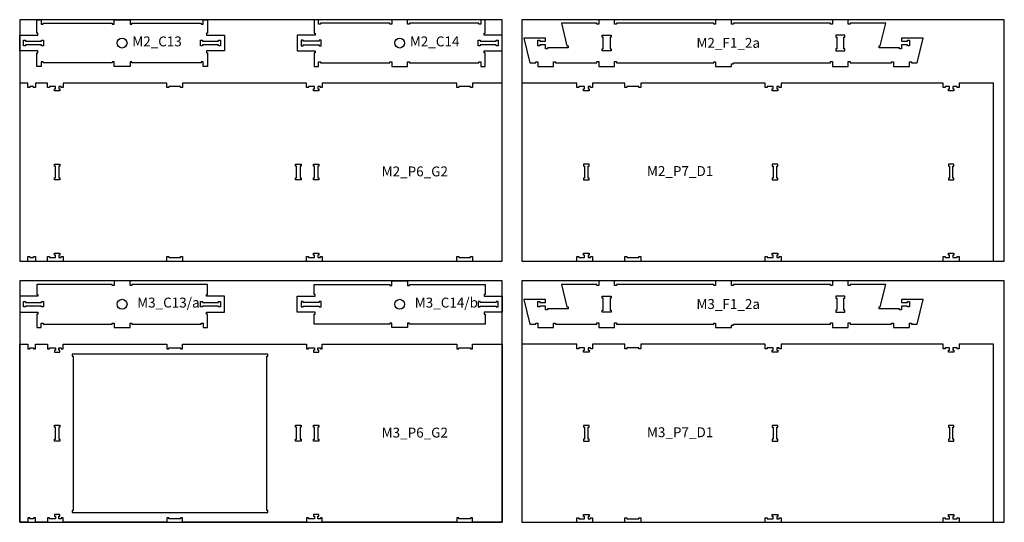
# Model space of a CAD drawing. Header units: millimetres. Extents: x -18184 to 50972, y 6312 to 16778.
# Tile 19 of 38: x -2268 to 2712, y 6312 to 8853. Entities that reach past the tile are written whole.
import ezdxf

# ---------------------------------------------------------------- set-up
doc = ezdxf.new("R2010")
doc.units = ezdxf.units.MM
doc.header["$MEASUREMENT"] = 0
for name, color, linetype in [('freeswerk_CODES', 50, 'Continuous'), ('freeswerk_ELEMENTEN', 7, 'Continuous'), ('freeswerk_PLATEN', 3, 'Continuous')]:
    doc.layers.add(name, color=color, linetype=linetype)

msp = doc.modelspace()

# ---------------------------------------------------------------- linework, layer by layer
for centre in [(-1749.7, 8734.5), (-345.7, 8734.5), (-1749.7, 7414.5), (-345.7, 7414.5)]:
    msp.add_circle(centre, 25)
at = {"layer": 'freeswerk_ELEMENTEN'}
for points in [[(-1789.7, 8639.5), (-1799.7, 8639.5), (-1799.7, 8634.5), (-2149.7, 8634.5), (-2149.7, 8639.5), (-2159.7, 8639.5), (-2159.7, 8616.5), (-2181.7, 8616.5), (-2181.7, 8684.5), (-2176.7, 8684.5), (-2176.7, 8694.5), (-2267.7, 8694.5), (-2267.7, 8774.5), (-2176.7, 8774.5), (-2176.7, 8784.5), (-2181.7, 8784.5), (-2181.7, 8852.5), (-2159.7, 8852.5), (-2159.7, 8829.5), (-2149.7, 8829.5), (-2149.7, 8834.5), (-1799.7, 8834.5), (-1799.7, 8829.5), (-1789.7, 8829.5), (-1789.7, 8852.5), (-1709.7, 8852.5), (-1709.7, 8829.5), (-1699.7, 8829.5), (-1699.7, 8834.5), (-1349.7, 8834.5), (-1349.7, 8829.5), (-1339.7, 8829.5), (-1339.7, 8852.5), (-1317.7, 8852.5), (-1317.7, 8784.5), (-1322.7, 8784.5), (-1322.7, 8774.5), (-1231.7, 8774.5), (-1231.7, 8694.5), (-1322.7, 8694.5), (-1322.7, 8684.5), (-1317.7, 8684.5), (-1317.7, 8616.5), (-1339.7, 8616.5), (-1339.7, 8639.5), (-1349.7, 8639.5), (-1349.7, 8634.5), (-1699.7, 8634.5), (-1699.7, 8639.5), (-1709.7, 8639.5), (-1709.7, 8616.5), (-1789.7, 8616.5)], [(86.3, 8784.5), (86.3, 8852.5), (64.3, 8852.5), (64.3, 8829.5), (54.3, 8829.5), (54.3, 8834.5), (-295.7, 8834.5), (-295.7, 8829.5), (-305.7, 8829.5), (-305.7, 8852.5), (-385.7, 8852.5), (-385.7, 8829.5), (-395.7, 8829.5), (-395.7, 8834.5), (-745.7, 8834.5), (-745.7, 8829.5), (-755.7, 8829.5), (-755.7, 8852.5), (-777.7, 8852.5), (-777.7, 8784.5), (-772.7, 8784.5), (-772.7, 8774.5), (-863.7, 8774.5), (-863.7, 8694.5), (-772.7, 8694.5), (-772.7, 8684.5), (-777.7, 8684.5), (-777.7, 8616.5), (-755.7, 8616.5), (-755.7, 8639.5), (-745.7, 8639.5), (-745.7, 8634.5), (-395.7, 8634.5), (-395.7, 8639.5), (-385.7, 8639.5), (-385.7, 8616.5), (-305.7, 8616.5), (-305.7, 8639.5), (-295.7, 8639.5), (-295.7, 8634.5), (54.3, 8634.5), (54.3, 8639.5), (64.3, 8639.5), (64.3, 8616.5), (86.3, 8616.5), (86.3, 8684.5), (81.3, 8684.5), (81.3, 8694.5), (172.3, 8694.5), (172.3, 8774.5), (81.3, 8774.5), (81.3, 8784.5)], [(505.8, 8710.5), (402.3, 8710.5), (402.3, 8705.5), (392.3, 8705.5), (392.3, 8725.5), (362.3, 8725.5), (362.3, 8720.5), (352.3, 8720.5), (352.3, 8748.5), (362.3, 8748.5), (362.3, 8743.5), (392.3, 8743.5), (392.3, 8758.5), (282.3, 8758.5), (312.7, 8634.5), (342.7, 8634.5), (342.7, 8639.5), (352.7, 8639.5), (352.7, 8616.5), (432.7, 8616.5), (432.7, 8639.5), (442.7, 8639.5), (442.7, 8634.5), (651.4, 8634.5), (651.4, 8640.5), (661.4, 8640.5), (661.4, 8616.5), (741.4, 8616.5), (741.4, 8640.5), (751.4, 8640.5), (751.4, 8634.5), (1242.4, 8634.5), (1242.4, 8639.5), (1252.4, 8639.5), (1252.4, 8616.5), (1332.4, 8616.5), (1332.4, 8629.5), (1342.4, 8629.5), (1342.4, 8634.5), (1833.4, 8634.5), (1833.4, 8640.5), (1843.4, 8640.5), (1843.4, 8616.5), (1923.4, 8616.5), (1923.4, 8640.5), (1933.4, 8640.5), (1933.4, 8634.5), (2142.1, 8634.5), (2142.1, 8639.5), (2152.1, 8639.5), (2152.1, 8616.5), (2232.1, 8616.5), (2232.1, 8639.5), (2242.1, 8639.5), (2242.1, 8634.5), (2272.4, 8634.5), (2302.4, 8758.5), (2192.4, 8758.5), (2192.4, 8743.5), (2222.4, 8743.5), (2222.4, 8748.5), (2232.4, 8748.5), (2232.4, 8720.5), (2222.4, 8720.5), (2222.4, 8725.5), (2192.4, 8725.5), (2192.4, 8705.5), (2182.4, 8705.5), (2182.4, 8710.5), (2078.8, 8710.5), (2078.8, 8720.5), (2084.8, 8720.5), (2112.4, 8834.5), (1933.4, 8834.5), (1933.4, 8829.5), (1923.4, 8829.5), (1923.4, 8852.5), (1843.4, 8852.5), (1843.4, 8829.5), (1833.4, 8829.5), (1833.4, 8834.5), (1342.4, 8834.5), (1342.4, 8829.5), (1332.4, 8829.5), (1332.4, 8852.5), (1252.4, 8852.5), (1252.4, 8829.5), (1242.4, 8829.5), (1242.4, 8834.5), (751.4, 8834.5), (751.4, 8829.5), (741.4, 8829.5), (741.4, 8852.5), (661.4, 8852.5), (661.4, 8829.5), (651.4, 8829.5), (651.4, 8834.5), (472.3, 8834.5), (499.9, 8720.5), (505.8, 8720.5)], [(683.4, 8704.5), (683.4, 8764.5), (678.4, 8764.5), (678.4, 8774.5), (724.4, 8774.5), (724.4, 8764.5), (719.4, 8764.5), (719.4, 8704.5), (724.4, 8704.5), (724.4, 8694.5), (678.4, 8694.5), (678.4, 8704.5)], [(1860.4, 8774.5), (1860.4, 8764.5), (1865.4, 8764.5), (1865.4, 8704.5), (1860.4, 8704.5), (1860.4, 8694.5), (1906.4, 8694.5), (1906.4, 8704.5), (1901.4, 8704.5), (1901.4, 8764.5), (1906.4, 8764.5), (1906.4, 8774.5)], [(-2156.7, 8748.5), (-2146.7, 8748.5), (-2146.7, 8720.5), (-2156.7, 8720.5), (-2156.7, 8725.5), (-2237.7, 8725.5), (-2237.7, 8720.5), (-2247.7, 8720.5), (-2247.7, 8748.5), (-2237.7, 8748.5), (-2237.7, 8743.5), (-2156.7, 8743.5)], [(-1261.7, 8720.5), (-1261.7, 8725.5), (-1342.7, 8725.5), (-1342.7, 8720.5), (-1352.7, 8720.5), (-1352.7, 8748.5), (-1342.7, 8748.5), (-1342.7, 8743.5), (-1261.7, 8743.5), (-1261.7, 8748.5), (-1251.7, 8748.5), (-1251.7, 8720.5)], [(-833.7, 8743.5), (-833.7, 8748.5), (-843.7, 8748.5), (-843.7, 8720.5), (-833.7, 8720.5), (-833.7, 8725.5), (-752.7, 8725.5), (-752.7, 8720.5), (-742.7, 8720.5), (-742.7, 8748.5), (-752.7, 8748.5), (-752.7, 8743.5)], [(142.3, 8725.5), (61.3, 8725.5), (61.3, 8720.5), (51.3, 8720.5), (51.3, 8748.5), (61.3, 8748.5), (61.3, 8743.5), (142.3, 8743.5), (142.3, 8748.5), (152.3, 8748.5), (152.3, 8720.5), (142.3, 8720.5)], [(-2057.1, 8514.5), (-2069.1, 8514.5), (-2069.1, 8502.5), (-2064.1, 8502.5), (-2064.1, 8492.5), (-2092.1, 8492.5), (-2092.1, 8502.5), (-2087.1, 8502.5), (-2087.1, 8514.5), (-2117.1, 8514.5), (-2117.1, 8509.5), (-2127.1, 8509.5), (-2127.1, 8532.5), (-2187.1, 8532.5), (-2187.1, 8509.5), (-2197.1, 8509.5), (-2197.1, 8514.5), (-2217.1, 8514.5), (-2217.1, 8509.5), (-2227.1, 8509.5), (-2227.1, 8532.5), (-2267.7, 8532.5), (-2267.7, 7632.5), (-2227.1, 7632.5), (-2227.1, 7655.5), (-2217.1, 7655.5), (-2217.1, 7650.5), (-2197.1, 7650.5), (-2197.1, 7655.5), (-2187.1, 7655.5), (-2187.1, 7632.5), (-2127.1, 7632.5), (-2127.1, 7655.5), (-2117.1, 7655.5), (-2117.1, 7650.5), (-2087.1, 7650.5), (-2087.1, 7662.5), (-2092.1, 7662.5), (-2092.1, 7672.5), (-2064.1, 7672.5), (-2064.1, 7662.5), (-2069.1, 7662.5), (-2069.1, 7650.5), (-2057.1, 7650.5), (-2057.1, 7655.5), (-2047.1, 7655.5), (-2047.1, 7632.5), (-1524.1, 7632.5), (-1524.1, 7655.5), (-1514.1, 7655.5), (-1514.1, 7650.5), (-1454.1, 7650.5), (-1454.1, 7655.5), (-1444.1, 7655.5), (-1444.1, 7632.5), (-817.1, 7632.5), (-817.1, 7655.5), (-807.1, 7655.5), (-807.1, 7650.5), (-777.1, 7650.5), (-777.1, 7662.5), (-782.1, 7662.5), (-782.1, 7672.5), (-754.1, 7672.5), (-754.1, 7662.5), (-759.1, 7662.5), (-759.1, 7650.5), (-747.1, 7650.5), (-747.1, 7655.5), (-737.1, 7655.5), (-737.1, 7632.5), (-57.1, 7632.5), (-57.1, 7655.5), (-47.1, 7655.5), (-47.1, 7650.5), (12.9, 7650.5), (12.9, 7655.5), (22.9, 7655.5), (22.9, 7632.5), (172.3, 7632.5), (172.3, 8532.5), (22.9, 8532.5), (22.9, 8509.5), (12.9, 8509.5), (12.9, 8514.5), (-47.1, 8514.5), (-47.1, 8509.5), (-57.1, 8509.5), (-57.1, 8532.5), (-737.1, 8532.5), (-737.1, 8509.5), (-747.1, 8509.5), (-747.1, 8514.5), (-759.1, 8514.5), (-759.1, 8502.5), (-754.1, 8502.5), (-754.1, 8492.5), (-782.1, 8492.5), (-782.1, 8502.5), (-777.1, 8502.5), (-777.1, 8514.5), (-807.1, 8514.5), (-807.1, 8509.5), (-817.1, 8509.5), (-817.1, 8532.5), (-1444.1, 8532.5), (-1444.1, 8509.5), (-1454.1, 8509.5), (-1454.1, 8514.5), (-1514.1, 8514.5), (-1514.1, 8509.5), (-1524.1, 8509.5), (-1524.1, 8532.5), (-2047.1, 8532.5), (-2047.1, 8509.5), (-2057.1, 8509.5)], [(629.5, 7632.4), (793.5, 7632.4), (793.5, 7655.4), (803.5, 7655.4), (803.5, 7650.4), (863.5, 7650.4), (863.5, 7655.4), (873.5, 7655.4), (873.5, 7632.4), (1503.5, 7632.4), (1503.5, 7655.4), (1513.5, 7655.4), (1513.5, 7650.4), (1543.5, 7650.4), (1543.5, 7662.4), (1538.5, 7662.4), (1538.5, 7672.4), (1566.5, 7672.4), (1566.5, 7662.4), (1561.5, 7662.4), (1561.5, 7650.4), (1573.5, 7650.4), (1573.5, 7655.4), (1583.5, 7655.4), (1583.5, 7632.4), (2403.5, 7632.4), (2403.5, 7655.4), (2413.5, 7655.4), (2413.5, 7650.4), (2434.5, 7650.4), (2434.5, 7662.4), (2429.5, 7662.4), (2429.5, 7672.4), (2457.5, 7672.4), (2457.5, 7662.4), (2452.5, 7662.4), (2452.5, 7650.4), (2473.5, 7650.4), (2473.5, 7655.4), (2483.5, 7655.4), (2483.5, 7632.4), (2657.7, 7632.4), (2657.7, 8532.4), (2483.5, 8532.4), (2483.5, 8509.4), (2473.5, 8509.4), (2473.5, 8514.4), (2452.5, 8514.4), (2452.5, 8502.4), (2457.5, 8502.4), (2457.5, 8492.4), (2429.5, 8492.4), (2429.5, 8502.4), (2434.5, 8502.4), (2434.5, 8514.4), (2413.5, 8514.4), (2413.5, 8509.4), (2403.5, 8509.4), (2403.5, 8532.4), (1583.5, 8532.4), (1583.5, 8509.4), (1573.5, 8509.4), (1573.5, 8514.4), (1561.5, 8514.4), (1561.5, 8502.4), (1566.5, 8502.4), (1566.5, 8492.4), (1538.5, 8492.4), (1538.5, 8502.4), (1543.5, 8502.4), (1543.5, 8514.4), (1513.5, 8514.4), (1513.5, 8509.4), (1503.5, 8509.4), (1503.5, 8532.4), (873.5, 8532.4), (873.5, 8509.4), (863.5, 8509.4), (863.5, 8514.4), (803.5, 8514.4), (803.5, 8509.4), (793.5, 8509.4), (793.5, 8532.4), (629.5, 8532.4), (629.5, 8509.4), (619.5, 8509.4), (619.5, 8514.4), (607.5, 8514.4), (607.5, 8502.4), (612.5, 8502.4), (612.5, 8492.4), (584.5, 8492.4), (584.5, 8502.4), (589.5, 8502.4), (589.5, 8514.4), (559.5, 8514.4), (559.5, 8509.4), (549.5, 8509.4), (549.5, 8532.4), (272.3, 8532.4), (272.3, 7632.4), (549.5, 7632.4), (549.5, 7655.4), (559.5, 7655.4), (559.5, 7650.4), (589.5, 7650.4), (589.5, 7662.4), (584.5, 7662.4), (584.5, 7672.4), (612.5, 7672.4), (612.5, 7662.4), (607.5, 7662.4), (607.5, 7650.4), (619.5, 7650.4), (619.5, 7655.4), (629.5, 7655.4)], [(-2064.1, 8122.5), (-2064.1, 8112.5), (-2069.1, 8112.5), (-2069.1, 8052.5), (-2064.1, 8052.5), (-2064.1, 8042.5), (-2092.1, 8042.5), (-2092.1, 8052.5), (-2087.1, 8052.5), (-2087.1, 8112.5), (-2092.1, 8112.5), (-2092.1, 8122.5)], [(-844.1, 8122.5), (-844.1, 8112.5), (-849.1, 8112.5), (-849.1, 8052.5), (-844.1, 8052.5), (-844.1, 8042.5), (-872.1, 8042.5), (-872.1, 8052.5), (-867.1, 8052.5), (-867.1, 8112.5), (-872.1, 8112.5), (-872.1, 8122.5)], [(-759.1, 8052.5), (-754.1, 8052.5), (-754.1, 8042.5), (-782.1, 8042.5), (-782.1, 8052.5), (-777.1, 8052.5), (-777.1, 8112.5), (-782.1, 8112.5), (-782.1, 8122.5), (-754.1, 8122.5), (-754.1, 8112.5), (-759.1, 8112.5)], [(612.5, 8122.4), (584.5, 8122.4), (584.5, 8112.4), (589.5, 8112.4), (589.5, 8052.4), (584.5, 8052.4), (584.5, 8042.4), (612.5, 8042.4), (612.5, 8052.4), (607.5, 8052.4), (607.5, 8112.4), (612.5, 8112.4)], [(1543.5, 8112.4), (1543.5, 8052.4), (1538.5, 8052.4), (1538.5, 8042.4), (1566.5, 8042.4), (1566.5, 8052.4), (1561.5, 8052.4), (1561.5, 8112.4), (1566.5, 8112.4), (1566.5, 8122.4), (1538.5, 8122.4), (1538.5, 8112.4)], [(2434.5, 8112.4), (2434.5, 8052.4), (2429.5, 8052.4), (2429.5, 8042.4), (2457.5, 8042.4), (2457.5, 8052.4), (2452.5, 8052.4), (2452.5, 8112.4), (2457.5, 8112.4), (2457.5, 8122.4), (2429.5, 8122.4), (2429.5, 8112.4)], [(-1231.7, 7454.5), (-1322.7, 7454.5), (-1322.7, 7464.5), (-1317.7, 7464.5), (-1317.7, 7514.5), (-1699.7, 7514.5), (-1699.7, 7509.5), (-1709.7, 7509.5), (-1709.7, 7532.5), (-1789.7, 7532.5), (-1789.7, 7509.5), (-1799.7, 7509.5), (-1799.7, 7514.5), (-2181.7, 7514.5), (-2181.7, 7464.5), (-2176.7, 7464.5), (-2176.7, 7454.5), (-2267.7, 7454.5), (-2267.7, 7374.5), (-2176.7, 7374.5), (-2176.7, 7364.5), (-2181.7, 7364.5), (-2181.7, 7296.5), (-2159.7, 7296.5), (-2159.7, 7319.5), (-2149.7, 7319.5), (-2149.7, 7314.5), (-1799.7, 7314.5), (-1799.7, 7319.5), (-1789.7, 7319.5), (-1789.7, 7296.5), (-1709.7, 7296.5), (-1709.7, 7319.5), (-1699.7, 7319.5), (-1699.7, 7314.5), (-1349.7, 7314.5), (-1349.7, 7319.5), (-1339.7, 7319.5), (-1339.7, 7296.5), (-1317.7, 7296.5), (-1317.7, 7364.5), (-1322.7, 7364.5), (-1322.7, 7374.5), (-1231.7, 7374.5)], [(-395.7, 7319.5), (-395.7, 7314.5), (-777.7, 7314.5), (-777.7, 7364.5), (-772.7, 7364.5), (-772.7, 7374.5), (-863.7, 7374.5), (-863.7, 7454.5), (-772.7, 7454.5), (-772.7, 7464.5), (-777.7, 7464.5), (-777.7, 7514.5), (-395.7, 7514.5), (-395.7, 7509.5), (-385.7, 7509.5), (-385.7, 7532.5), (-305.7, 7532.5), (-305.7, 7509.5), (-295.7, 7509.5), (-295.7, 7514.5), (86.3, 7514.5), (86.3, 7464.5), (81.3, 7464.5), (81.3, 7454.5), (172.3, 7454.5), (172.3, 7374.5), (81.3, 7374.5), (81.3, 7364.5), (86.3, 7364.5), (86.3, 7314.5), (-295.7, 7314.5), (-295.7, 7319.5), (-305.7, 7319.5), (-305.7, 7296.5), (-385.7, 7296.5), (-385.7, 7319.5)], [(505.8, 7390.5), (402.3, 7390.5), (402.3, 7385.5), (392.3, 7385.5), (392.3, 7405.5), (362.3, 7405.5), (362.3, 7400.5), (352.3, 7400.5), (352.3, 7428.5), (362.3, 7428.5), (362.3, 7423.5), (392.3, 7423.5), (392.3, 7438.5), (282.3, 7438.5), (312.7, 7314.5), (342.7, 7314.5), (342.7, 7319.5), (352.7, 7319.5), (352.7, 7296.5), (432.7, 7296.5), (432.7, 7319.5), (442.7, 7319.5), (442.7, 7314.5), (651.4, 7314.5), (651.4, 7320.5), (661.4, 7320.5), (661.4, 7296.5), (741.4, 7296.5), (741.4, 7320.5), (751.4, 7320.5), (751.4, 7314.5), (1242.4, 7314.5), (1242.4, 7319.5), (1252.4, 7319.5), (1252.4, 7296.5), (1332.4, 7296.5), (1332.4, 7309.5), (1342.4, 7309.5), (1342.4, 7314.5), (1833.4, 7314.5), (1833.4, 7320.5), (1843.4, 7320.5), (1843.4, 7296.5), (1923.4, 7296.5), (1923.4, 7320.5), (1933.4, 7320.5), (1933.4, 7314.5), (2142.1, 7314.5), (2142.1, 7319.5), (2152.1, 7319.5), (2152.1, 7296.5), (2232.1, 7296.5), (2232.1, 7319.5), (2242.1, 7319.5), (2242.1, 7314.5), (2272.4, 7314.5), (2302.4, 7438.5), (2192.4, 7438.5), (2192.4, 7423.5), (2222.4, 7423.5), (2222.4, 7428.5), (2232.4, 7428.5), (2232.4, 7400.5), (2222.4, 7400.5), (2222.4, 7405.5), (2192.4, 7405.5), (2192.4, 7385.5), (2182.4, 7385.5), (2182.4, 7390.5), (2078.8, 7390.5), (2078.8, 7400.5), (2084.8, 7400.5), (2112.4, 7514.5), (1933.4, 7514.5), (1933.4, 7509.5), (1923.4, 7509.5), (1923.4, 7532.5), (1843.4, 7532.5), (1843.4, 7509.5), (1833.4, 7509.5), (1833.4, 7514.5), (1342.4, 7514.5), (1342.4, 7509.5), (1332.4, 7509.5), (1332.4, 7532.5), (1252.4, 7532.5), (1252.4, 7509.5), (1242.4, 7509.5), (1242.4, 7514.5), (751.4, 7514.5), (751.4, 7509.5), (741.4, 7509.5), (741.4, 7532.5), (661.4, 7532.5), (661.4, 7509.5), (651.4, 7509.5), (651.4, 7514.5), (472.3, 7514.5), (499.9, 7400.5), (505.8, 7400.5)], [(-2156.7, 7428.5), (-2146.7, 7428.5), (-2146.7, 7400.5), (-2156.7, 7400.5), (-2156.7, 7405.5), (-2237.7, 7405.5), (-2237.7, 7400.5), (-2247.7, 7400.5), (-2247.7, 7428.5), (-2237.7, 7428.5), (-2237.7, 7423.5), (-2156.7, 7423.5)], [(-1261.7, 7405.5), (-1342.7, 7405.5), (-1342.7, 7400.5), (-1352.7, 7400.5), (-1352.7, 7428.5), (-1342.7, 7428.5), (-1342.7, 7423.5), (-1261.7, 7423.5), (-1261.7, 7428.5), (-1251.7, 7428.5), (-1251.7, 7400.5), (-1261.7, 7400.5)], [(-833.7, 7405.5), (-752.7, 7405.5), (-752.7, 7400.5), (-742.7, 7400.5), (-742.7, 7428.5), (-752.7, 7428.5), (-752.7, 7423.5), (-833.7, 7423.5), (-833.7, 7428.5), (-843.7, 7428.5), (-843.7, 7400.5), (-833.7, 7400.5)], [(61.3, 7428.5), (51.3, 7428.5), (51.3, 7400.5), (61.3, 7400.5), (61.3, 7405.5), (142.3, 7405.5), (142.3, 7400.5), (152.3, 7400.5), (152.3, 7428.5), (142.3, 7428.5), (142.3, 7423.5), (61.3, 7423.5)], [(683.4, 7384.5), (683.4, 7444.5), (678.4, 7444.5), (678.4, 7454.5), (724.4, 7454.5), (724.4, 7444.5), (719.4, 7444.5), (719.4, 7384.5), (724.4, 7384.5), (724.4, 7374.5), (678.4, 7374.5), (678.4, 7384.5)], [(1860.4, 7454.5), (1860.4, 7444.5), (1865.4, 7444.5), (1865.4, 7384.5), (1860.4, 7384.5), (1860.4, 7374.5), (1906.4, 7374.5), (1906.4, 7384.5), (1901.4, 7384.5), (1901.4, 7444.5), (1906.4, 7444.5), (1906.4, 7454.5)], [(-777.1, 6330.5), (-807.1, 6330.5), (-807.1, 6335.5), (-817.1, 6335.5), (-817.1, 6312.5), (-1444.1, 6312.5), (-1444.1, 6335.5), (-1454.1, 6335.5), (-1454.1, 6330.5), (-1514.1, 6330.5), (-1514.1, 6335.5), (-1524.1, 6335.5), (-1524.1, 6312.5), (-2047.1, 6312.5), (-2047.1, 6335.5), (-2057.1, 6335.5), (-2057.1, 6330.5), (-2069.1, 6330.5), (-2069.1, 6342.5), (-2064.1, 6342.5), (-2064.1, 6352.5), (-2092.1, 6352.5), (-2092.1, 6342.5), (-2087.1, 6342.5), (-2087.1, 6330.5), (-2117.1, 6330.5), (-2117.1, 6335.5), (-2127.1, 6335.5), (-2127.1, 6312.5), (-2187.1, 6312.5), (-2187.1, 6335.5), (-2197.1, 6335.5), (-2197.1, 6330.5), (-2217.1, 6330.5), (-2217.1, 6335.5), (-2227.1, 6335.5), (-2227.1, 6312.5), (-2267.7, 6312.5), (-2267.7, 7212.5), (-2227.1, 7212.5), (-2227.1, 7189.5), (-2217.1, 7189.5), (-2217.1, 7194.5), (-2197.1, 7194.5), (-2197.1, 7189.5), (-2187.1, 7189.5), (-2187.1, 7212.5), (-2127.1, 7212.5), (-2127.1, 7189.5), (-2117.1, 7189.5), (-2117.1, 7194.5), (-2087.1, 7194.5), (-2087.1, 7182.5), (-2092.1, 7182.5), (-2092.1, 7172.5), (-2064.1, 7172.5), (-2064.1, 7182.5), (-2069.1, 7182.5), (-2069.1, 7194.5), (-2057.1, 7194.5), (-2057.1, 7189.5), (-2047.1, 7189.5), (-2047.1, 7212.5), (-1524.1, 7212.5), (-1524.1, 7189.5), (-1514.1, 7189.5), (-1514.1, 7194.5), (-1454.1, 7194.5), (-1454.1, 7189.5), (-1444.1, 7189.5), (-1444.1, 7212.5), (-817.1, 7212.5), (-817.1, 7189.5), (-807.1, 7189.5), (-807.1, 7194.5), (-777.1, 7194.5), (-777.1, 7182.5), (-782.1, 7182.5), (-782.1, 7172.5), (-754.1, 7172.5), (-754.1, 7182.5), (-759.1, 7182.5), (-759.1, 7194.5), (-747.1, 7194.5), (-747.1, 7189.5), (-737.1, 7189.5), (-737.1, 7212.5), (-57.1, 7212.5), (-57.1, 7189.5), (-47.1, 7189.5), (-47.1, 7194.5), (12.9, 7194.5), (12.9, 7189.5), (22.9, 7189.5), (22.9, 7212.5), (172.3, 7212.5), (172.3, 6312.5), (22.9, 6312.5), (22.9, 6335.5), (12.9, 6335.5), (12.9, 6330.5), (-47.1, 6330.5), (-47.1, 6335.5), (-57.1, 6335.5), (-57.1, 6312.5), (-737.1, 6312.5), (-737.1, 6335.5), (-747.1, 6335.5), (-747.1, 6330.5), (-759.1, 6330.5), (-759.1, 6342.5), (-754.1, 6342.5), (-754.1, 6352.5), (-782.1, 6352.5), (-782.1, 6342.5), (-777.1, 6342.5)], [(629.5, 6312.4), (793.5, 6312.4), (793.5, 6335.4), (803.5, 6335.4), (803.5, 6330.4), (863.5, 6330.4), (863.5, 6335.4), (873.5, 6335.4), (873.5, 6312.4), (1503.5, 6312.4), (1503.5, 6335.4), (1513.5, 6335.4), (1513.5, 6330.4), (1543.5, 6330.4), (1543.5, 6342.4), (1538.5, 6342.4), (1538.5, 6352.4), (1566.5, 6352.4), (1566.5, 6342.4), (1561.5, 6342.4), (1561.5, 6330.4), (1573.5, 6330.4), (1573.5, 6335.4), (1583.5, 6335.4), (1583.5, 6312.4), (2403.5, 6312.4), (2403.5, 6335.4), (2413.5, 6335.4), (2413.5, 6330.4), (2434.5, 6330.4), (2434.5, 6342.4), (2429.5, 6342.4), (2429.5, 6352.4), (2457.5, 6352.4), (2457.5, 6342.4), (2452.5, 6342.4), (2452.5, 6330.4), (2473.5, 6330.4), (2473.5, 6335.4), (2483.5, 6335.4), (2483.5, 6312.4), (2657.7, 6312.4), (2657.7, 7212.4), (2483.5, 7212.4), (2483.5, 7189.4), (2473.5, 7189.4), (2473.5, 7194.4), (2452.5, 7194.4), (2452.5, 7182.4), (2457.5, 7182.4), (2457.5, 7172.4), (2429.5, 7172.4), (2429.5, 7182.4), (2434.5, 7182.4), (2434.5, 7194.4), (2413.5, 7194.4), (2413.5, 7189.4), (2403.5, 7189.4), (2403.5, 7212.4), (1583.5, 7212.4), (1583.5, 7189.4), (1573.5, 7189.4), (1573.5, 7194.4), (1561.5, 7194.4), (1561.5, 7182.4), (1566.5, 7182.4), (1566.5, 7172.4), (1538.5, 7172.4), (1538.5, 7182.4), (1543.5, 7182.4), (1543.5, 7194.4), (1513.5, 7194.4), (1513.5, 7189.4), (1503.5, 7189.4), (1503.5, 7212.4), (873.5, 7212.4), (873.5, 7189.4), (863.5, 7189.4), (863.5, 7194.4), (803.5, 7194.4), (803.5, 7189.4), (793.5, 7189.4), (793.5, 7212.4), (629.5, 7212.4), (629.5, 7189.4), (619.5, 7189.4), (619.5, 7194.4), (607.5, 7194.4), (607.5, 7182.4), (612.5, 7182.4), (612.5, 7172.4), (584.5, 7172.4), (584.5, 7182.4), (589.5, 7182.4), (589.5, 7194.4), (559.5, 7194.4), (559.5, 7189.4), (549.5, 7189.4), (549.5, 7212.4), (272.3, 7212.4), (272.3, 6312.4), (549.5, 6312.4), (549.5, 6335.4), (559.5, 6335.4), (559.5, 6330.4), (589.5, 6330.4), (589.5, 6342.4), (584.5, 6342.4), (584.5, 6352.4), (612.5, 6352.4), (612.5, 6342.4), (607.5, 6342.4), (607.5, 6330.4), (619.5, 6330.4), (619.5, 6335.4), (629.5, 6335.4)], [(-1012.2, 6362.5), (-1012.2, 6372.5), (-1017.2, 6372.5), (-1017.2, 7152.5), (-1012.2, 7152.5), (-1012.2, 7162.5), (-2002.2, 7162.5), (-2002.2, 7152.5), (-1997.2, 7152.5), (-1997.2, 6372.5), (-2002.2, 6372.5), (-2002.2, 6362.5)], [(-2092.1, 6802.5), (-2064.2, 6802.5), (-2064.2, 6792.5), (-2069.2, 6792.5), (-2069.2, 6732.5), (-2064.2, 6732.5), (-2064.2, 6722.5), (-2092.1, 6722.5), (-2092.1, 6732.5), (-2087.1, 6732.5), (-2087.1, 6792.5), (-2092.1, 6792.5)], [(-867.2, 6792.5), (-872.2, 6792.5), (-872.2, 6802.5), (-844.2, 6802.5), (-844.2, 6792.5), (-849.2, 6792.5), (-849.2, 6732.5), (-844.2, 6732.5), (-844.2, 6722.5), (-872.2, 6722.5), (-872.2, 6732.5), (-867.2, 6732.5)], [(-759.1, 6732.5), (-754.1, 6732.5), (-754.1, 6722.5), (-782.1, 6722.5), (-782.1, 6732.5), (-777.1, 6732.5), (-777.1, 6792.5), (-782.1, 6792.5), (-782.1, 6802.5), (-754.1, 6802.5), (-754.1, 6792.5), (-759.1, 6792.5)], [(612.5, 6802.4), (584.5, 6802.4), (584.5, 6792.4), (589.5, 6792.4), (589.5, 6732.4), (584.5, 6732.4), (584.5, 6722.4), (612.5, 6722.4), (612.5, 6732.4), (607.5, 6732.4), (607.5, 6792.4), (612.5, 6792.4)], [(1543.5, 6792.4), (1543.5, 6732.4), (1538.5, 6732.4), (1538.5, 6722.4), (1566.5, 6722.4), (1566.5, 6732.4), (1561.5, 6732.4), (1561.5, 6792.4), (1566.5, 6792.4), (1566.5, 6802.4), (1538.5, 6802.4), (1538.5, 6792.4)], [(2434.5, 6792.4), (2434.5, 6732.4), (2429.5, 6732.4), (2429.5, 6722.4), (2457.5, 6722.4), (2457.5, 6732.4), (2452.5, 6732.4), (2452.5, 6792.4), (2457.5, 6792.4), (2457.5, 6802.4), (2429.5, 6802.4), (2429.5, 6792.4)]]:
    msp.add_lwpolyline(points, close=True, dxfattribs=at)
at = {"layer": 'freeswerk_PLATEN'}
for points in [[(-2267.7, 7632.5), (172.3, 7632.5), (172.3, 8852.5), (-2267.7, 8852.5)], [(272.3, 7632.5), (2712.3, 7632.5), (2712.3, 8852.5), (272.3, 8852.5)], [(-2267.7, 6312.5), (172.3, 6312.5), (172.3, 7532.5), (-2267.7, 7532.5)], [(272.3, 6312.5), (2712.3, 6312.5), (2712.3, 7532.5), (272.3, 7532.5)]]:
    msp.add_lwpolyline(points, close=True, dxfattribs=at)

# ---------------------------------------------------------------- texts
at = {"layer": 'freeswerk_CODES', "char_height": 50, "attachment_point": 1}
for s, insert in [('{\\Fiso|c0;M2_C13}', (-1698.3, 8767.8)), ('{\\Fiso|c0;M2_C14}', (-294.3, 8767.8)), ('{\\Fiso|c0;M2_F1_2a}', (1155.3, 8760.4)), ('{\\Fiso|c0;M2_P6_G2}', (-436.9, 8110.7)), ('{\\Fiso|c0;M2_P7_D1}', (904.9, 8112.5)), ('{\\Fiso|c0;M3_C13/a}', (-1673.5, 7447.8)), ('{\\Fiso|c0;M3_C14/b}', (-269.5, 7447.8)), ('{\\Fiso|c0;M3_F1_2a}', (1155.3, 7440.4)), ('{\\Fiso|c0;M3_P6_G2}', (-436.9, 6790.7)), ('{\\Fiso|c0;M3_P7_D1}', (904.9, 6792.5))]:
    msp.add_mtext_dynamic_manual_height_columns(s, width=318.081, gutter_width=1456.3, heights=[0], dxfattribs=dict(at, insert=insert))

doc.saveas('drawing.dxf')
